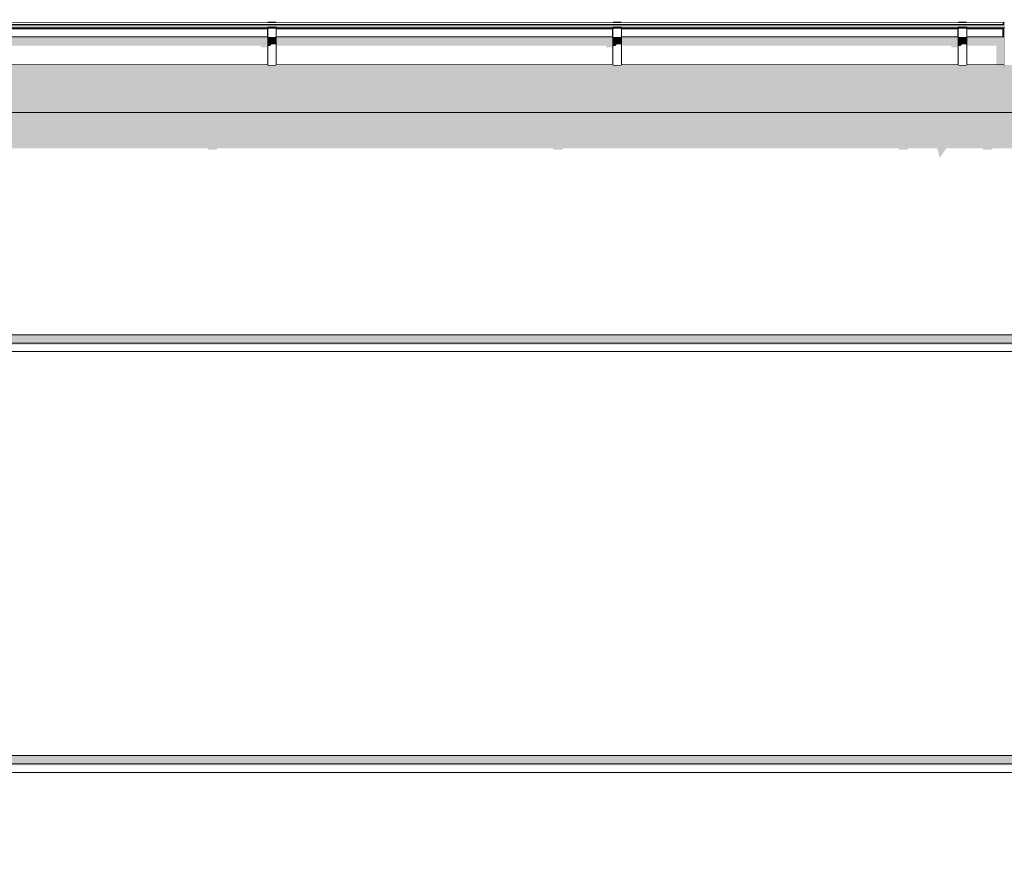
# Model space of a CAD drawing. Header units: millimetres. Extents: x 11 to 58287, y -2 to 19922.
# Tile 33 of 86: x 19916 to 22254, y 15395 to 17380. Entities that reach past the tile are written whole.
import ezdxf

# ---------------------------------------------------------------- set-up
doc = ezdxf.new("R2010")
doc.units = ezdxf.units.MM
doc.header["$MEASUREMENT"] = 0
doc.linetypes.add('Wipeout_Contour', pattern=[1000, 0, -1000])
for name, color, linetype in [('Nowe_A__DACHY', 7, 'Continuous'), ('Nowe_A__SCIANY', 7, 'Continuous'), ('Nowe_A_WN_WYPOSAZENIE', 7, 'Continuous')]:
    doc.layers.add(name, color=color, linetype=linetype)
for name, color, linetype, lineweight in [('Nowe_A__DACHY_Nr_pióra__92', 7, 'Continuous', 13), ('Nowe_A__SCIANY_Nr_pióra__87', 7, 'Continuous', 13), ('Nowe_A_WN_WYPOSAZENIE_Nr_pióra__2', 7, 'Continuous', 13)]:
    doc.layers.add(name, color=color, linetype=linetype, lineweight=lineweight)

# ---------------------------------------------------------------- blocks, each defined once
blk = doc.blocks.new('ElemPrzekroju_2_1', base_point=(46338.2, 11312))
at = {"color": 254, "linetype": 'Wipeout_Contour', "lineweight": 0, "ltscale": 337810.441135}
blk.add_wipeout([(16214.9, 16632), (28031.6, 16632), (28031.6, 17041.1), (28029.3, 17041.1), (28029.3, 17121.1), (28031.6, 17121.1), (28031.6, 17159.6), (16214.9, 17159.6), (16214.9, 17121.1), (16217.9, 17121.1), (16217.9, 17041.1), (16214.9, 17041.1)], dxfattribs=at).dxf.layer = 'Nowe_A__SCIANY'
at = {"color": 254, "linetype": 'Wipeout_Contour', "lineweight": 0, "ltscale": 111620.427343}
blk.add_wipeout([(16214.9, 16632), (16214.9, 16612), (28031.6, 16612), (28031.6, 16632)], dxfattribs=at).dxf.layer = 'Nowe_A__SCIANY'
at = {"layer": 'Nowe_A__SCIANY', "linetype": 'Continuous', "lineweight": 0, "true_color": 0x000000}
for points in [[(16214.9, 17121.1), (16217.9, 17121.1), (16217.9, 17075), (16262.9, 17075), (16263.7, 17071.7), (16283.7, 17071.7), (16286, 17075), (17082.9, 17075), (17083.7, 17071.7), (17103.7, 17071.7), (17106, 17075), (17902.9, 17075), (17903.7, 17071.7), (17923.7, 17071.7), (17926, 17075), (18722.9, 17075), (18723.7, 17071.7), (18743.7, 17071.7), (18746, 17075), (19542.9, 17075), (19543.7, 17071.7), (19563.7, 17071.7), (19566, 17075), (20362.9, 17075), (20363.7, 17071.7), (20383.7, 17071.7), (20386, 17075), (21182.9, 17075), (21183.7, 17071.7), (21203.7, 17071.7), (21206, 17075), (22002.9, 17075), (22003.7, 17071.7), (22023.7, 17071.7), (22026, 17075), (22095, 17075), (22100.1, 17053.1), (22101.6, 17053.1), (22117, 17075), (22202.9, 17075), (22203.7, 17071.7), (22223.7, 17071.7), (22226, 17075), (22956.2, 17075), (22957, 17071.7), (22977, 17071.7), (22979.3, 17075), (23709.6, 17075), (23710.3, 17071.7), (23730.3, 17071.7), (23732.6, 17075), (24462.9, 17075), (24463.7, 17071.7), (24483.7, 17071.7), (24486, 17075), (25216.2, 17075), (25217, 17071.7), (25237, 17071.7), (25239.3, 17075), (25969.6, 17075), (25970.3, 17071.7), (25990.3, 17071.7), (25992.6, 17075), (26722.9, 17075), (26723.7, 17071.7), (26743.7, 17071.7), (26746, 17075), (27476.2, 17075), (27477, 17071.7), (27497, 17071.7), (27499.3, 17075), (27857.1, 17075), (27857.6, 17072.8), (27919.6, 17000), (27919.6, 16959.1), (27918.3, 16956.1), (27915.2, 16936.6), (27915.2, 16856.6), (27919.6, 16844.7), (27919.6, 16632), (28031.6, 16632), (28031.6, 17041.1), (28029.3, 17041.1), (28029.3, 17121.1), (28031.6, 17121.1), (28031.6, 17159.6), (16214.9, 17159.6)], [(16214.9, 16632), (16214.9, 16612), (28031.6, 16612), (28031.6, 16632)]]:
    blk.add_hatch(color=18, dxfattribs=at).paths.add_polyline_path(points)
at = {"layer": 'Nowe_A__SCIANY_Nr_pióra__87', "color": 7, "linetype": 'Continuous', "lineweight": 13}
blk.add_line((16214.9, 16632), (28031.6, 16632), dxfattribs=at)
at = {"color": 254, "linetype": 'Wipeout_Contour', "lineweight": 0, "ltscale": 111571.410263}
blk.add_wipeout([(16214.9, 16612), (16214.9, 16592), (28031.6, 16592), (28031.6, 16612)], dxfattribs=at).dxf.layer = 'Nowe_A__SCIANY'
at = {"layer": 'Nowe_A__SCIANY_Nr_pióra__87', "color": 7, "linetype": 'Continuous', "lineweight": 13}
blk.add_line((16214.9, 16612), (28031.6, 16612), dxfattribs=at)
at = {"color": 254, "linetype": 'Wipeout_Contour', "lineweight": 0, "ltscale": 110391.953868}
blk.add_wipeout([(16214.9, 15632), (28031.6, 15632), (28031.6, 16592), (16214.9, 16592)], dxfattribs=at).dxf.layer = 'Nowe_A__SCIANY'
at = {"layer": 'Nowe_A__SCIANY', "linetype": 'Continuous', "lineweight": 0, "true_color": 0x000000}
blk.add_hatch(color=18, dxfattribs=at).paths.add_polyline_path([(16214.9, 16608.6), (27903.1, 16608.6), (27919.6, 16592), (28031.6, 16592), (28031.6, 16612), (16214.9, 16612)])
at = {"layer": 'Nowe_A__SCIANY_Nr_pióra__87', "color": 7, "linetype": 'Continuous', "lineweight": 13}
blk.add_line((16214.9, 16592), (28031.6, 16592), dxfattribs=at)
at = {"color": 254, "linetype": 'Wipeout_Contour', "lineweight": 0, "ltscale": 218425.010597}
blk.add_wipeout([(16214.9, 15621.1), (16217.9, 15621.1), (16217.9, 15612), (28029.3, 15612), (28029.3, 15621.1), (28031.6, 15621.1), (28031.6, 15632), (16214.9, 15632)], dxfattribs=at).dxf.layer = 'Nowe_A__SCIANY'
at = {"layer": 'Nowe_A__SCIANY', "linetype": 'Continuous', "lineweight": 0, "true_color": 0x000000}
blk.add_hatch(color=18, dxfattribs=at).paths.add_polyline_path([(16214.9, 15621.1), (16217.9, 15621.1), (16217.9, 15612), (28029.3, 15612), (28029.3, 15621.1), (28031.6, 15621.1), (28031.6, 15632), (16214.9, 15632)])
at = {"layer": 'Nowe_A__SCIANY_Nr_pióra__87', "color": 7, "linetype": 'Continuous', "lineweight": 13}
blk.add_line((16214.9, 15632), (28031.6, 15632), dxfattribs=at)
at = {"color": 254, "linetype": 'Wipeout_Contour', "lineweight": 0, "ltscale": 109166.55604}
blk.add_wipeout([(16217.9, 15592), (28029.3, 15592), (28029.3, 15612), (16217.9, 15612)], dxfattribs=at).dxf.layer = 'Nowe_A__SCIANY'
at = {"layer": 'Nowe_A__SCIANY_Nr_pióra__87', "color": 7, "linetype": 'Continuous', "lineweight": 13}
blk.add_line((16217.9, 15612), (28029.3, 15612), dxfattribs=at)
at = {"color": 254, "linetype": 'Wipeout_Contour', "lineweight": 0, "ltscale": 334688.95726}
blk.add_wipeout([(16217.9, 15541.1), (16214.9, 15541.1), (16214.9, 14632), (23671.6, 14632), (23671.6, 15312), (26921.6, 15312), (26921.6, 14632), (28031.6, 14632), (28031.6, 15541.1), (28029.3, 15541.1), (28029.3, 15592), (16217.9, 15592)], dxfattribs=at).dxf.layer = 'Nowe_A__SCIANY'
at = {"layer": 'Nowe_A__SCIANY', "linetype": 'Continuous', "lineweight": 0, "true_color": 0x000000}
blk.add_hatch(color=18, dxfattribs=at).paths.add_polyline_path([(16217.9, 15608.6), (27903.1, 15608.6), (27919.6, 15592), (28029.3, 15592), (28029.3, 15612), (16217.9, 15612)])
at = {"layer": 'Nowe_A__SCIANY_Nr_pióra__87', "color": 7, "linetype": 'Continuous', "lineweight": 13}
blk.add_line((16217.9, 15592), (28029.3, 15592), dxfattribs=at)
blk = doc.blocks.new('ElemPrzekroju_11_1', base_point=(46338.2, 11312))
at = {"color": 254, "linetype": 'Wipeout_Contour', "lineweight": 0, "ltscale": 112919.987659}
blk.add_wipeout([(22253.4, 17376.6), (22253.4, 17361.5), (22254.9, 17361.5), (22254.9, 17376.6)], dxfattribs=at).dxf.layer = 'Nowe_A_WN_WYPOSAZENIE'
at = {"color": 254, "linetype": 'Wipeout_Contour', "lineweight": 0, "ltscale": 112788.933158}
blk.add_wipeout([(22253.4, 17361.5), (22253.4, 17269.9), (22254.9, 17269.9), (22254.9, 17361.5)], dxfattribs=at).dxf.layer = 'Nowe_A_WN_WYPOSAZENIE'
at = {"layer": 'Nowe_A_WN_WYPOSAZENIE_Nr_pióra__2', "color": 7, "linetype": 'Continuous', "lineweight": 13}
for p, q in [((22253.4, 17376.6), (22253.4, 17361.5)), ((22253.4, 17361.5), (22253.4, 17269.9)), ((22253.4, 17361.5), (22254.9, 17361.5)), ((22253.4, 17269.9), (22254.9, 17269.9))]:
    blk.add_line(p, q, dxfattribs=at)
blk = doc.blocks.new('ElemPrzekroju_16_1', base_point=(46338.2, 11312))
at = {"color": 254, "linetype": 'Wipeout_Contour', "lineweight": 0, "ltscale": 104126.921851}
blk.add_wipeout([(16316.4, 17373.9), (16316.4, 17369), (22253.4, 17369), (22253.4, 17373.9)], dxfattribs=at).dxf.layer = 'Nowe_A_WN_WYPOSAZENIE'
at = {"color": 254, "linetype": 'Wipeout_Contour', "lineweight": 0, "ltscale": 104118.892127}
blk.add_wipeout([(16316.4, 17369), (16316.4, 17368), (22253.4, 17368), (22253.4, 17369)], dxfattribs=at).dxf.layer = 'Nowe_A_WN_WYPOSAZENIE'
at = {"layer": 'Nowe_A_WN_WYPOSAZENIE', "linetype": 'Continuous', "lineweight": 0, "true_color": 0x000000}
blk.add_hatch(color=18, dxfattribs=at).paths.add_polyline_path([(16316.4, 17369), (16316.4, 17368), (22253.4, 17368), (22253.4, 17369)])
at = {"color": 254, "linetype": 'Wipeout_Contour', "lineweight": 0, "ltscale": 935440.079426}
blk.add_wipeout([(16316.4, 17361), (16404.9, 17361), (16404.9, 17362.7), (16424.9, 17362.7), (16424.9, 17361), (17224.9, 17361), (17224.9, 17362.7), (17244.9, 17362.7), (17244.9, 17361), (18044.9, 17361), (18044.9, 17362.7), (18064.9, 17362.7), (18064.9, 17361), (18864.9, 17361), (18864.9, 17362.7), (18884.9, 17362.7), (18884.9, 17361), (19684.9, 17361), (19684.9, 17362.7), (19704.9, 17362.7), (19704.9, 17361), (20504.9, 17361), (20504.9, 17362.7), (20524.9, 17362.7), (20524.9, 17361), (21324.9, 17361), (21324.9, 17362.7), (21344.9, 17362.7), (21344.9, 17361), (22144.9, 17361), (22144.9, 17362.7), (22164.9, 17362.7), (22164.9, 17361), (22253.4, 17361), (22253.4, 17368), (16316.4, 17368)], dxfattribs=at).dxf.layer = 'Nowe_A_WN_WYPOSAZENIE'
at = {"color": 254, "linetype": 'Wipeout_Contour', "lineweight": 0, "ltscale": 107535.431691}
blk.add_wipeout([(20504.9, 17373.9), (20524.9, 17373.9), (20524.9, 17375.4), (20504.9, 17375.4)], dxfattribs=at).dxf.layer = 'Nowe_A_WN_WYPOSAZENIE'
at = {"color": 254, "linetype": 'Wipeout_Contour', "lineweight": 0, "ltscale": 110058.791699}
blk.add_wipeout([(21324.9, 17375.4), (21324.9, 17373.9), (21344.9, 17373.9), (21344.9, 17375.4)], dxfattribs=at).dxf.layer = 'Nowe_A_WN_WYPOSAZENIE'
at = {"color": 254, "linetype": 'Wipeout_Contour', "lineweight": 0, "ltscale": 112621.147749}
blk.add_wipeout([(22144.9, 17375.4), (22144.9, 17373.9), (22164.9, 17373.9), (22164.9, 17375.4)], dxfattribs=at).dxf.layer = 'Nowe_A_WN_WYPOSAZENIE'
at = {"color": 254, "linetype": 'Wipeout_Contour', "lineweight": 0, "ltscale": 106256.030771}
blk.add_wipeout([(20504.9, 17361), (19704.9, 17361), (19704.9, 17359.1), (20504.9, 17359.1)], dxfattribs=at).dxf.layer = 'Nowe_A_WN_WYPOSAZENIE'
at = {"color": 254, "linetype": 'Wipeout_Contour', "lineweight": 0, "ltscale": 108759.388503}
blk.add_wipeout([(20524.9, 17361), (20524.9, 17359.1), (21324.9, 17359.1), (21324.9, 17361)], dxfattribs=at).dxf.layer = 'Nowe_A_WN_WYPOSAZENIE'
at = {"color": 254, "linetype": 'Wipeout_Contour', "lineweight": 0, "ltscale": 111303.119386}
blk.add_wipeout([(22144.9, 17361), (21344.9, 17361), (21344.9, 17359.1), (22144.9, 17359.1)], dxfattribs=at).dxf.layer = 'Nowe_A_WN_WYPOSAZENIE'
at = {"color": 254, "linetype": 'Wipeout_Contour', "lineweight": 0, "ltscale": 112755.898779}
blk.add_wipeout([(22164.9, 17361), (22164.9, 17359.1), (22253.4, 17359.1), (22253.4, 17361)], dxfattribs=at).dxf.layer = 'Nowe_A_WN_WYPOSAZENIE'
at = {"layer": 'Nowe_A_WN_WYPOSAZENIE', "linetype": 'Continuous', "lineweight": 0, "true_color": 0x000000}
for points in [[(20504.9, 17373.9), (20524.9, 17373.9), (20524.9, 17375.4), (20504.9, 17375.4)], [(21324.9, 17375.4), (21324.9, 17373.9), (21344.9, 17373.9), (21344.9, 17375.4)], [(22144.9, 17375.4), (22144.9, 17373.9), (22164.9, 17373.9), (22164.9, 17375.4)]]:
    blk.add_hatch(color=18, dxfattribs=at).paths.add_polyline_path(points)
at = {"layer": 'Nowe_A_WN_WYPOSAZENIE_Nr_pióra__2', "color": 7, "linetype": 'Continuous', "lineweight": 13}
for p, q in [((20524.9, 17375.4), (20504.9, 17375.4)), ((21344.9, 17375.4), (21324.9, 17375.4)), ((22164.9, 17375.4), (22144.9, 17375.4))]:
    blk.add_line(p, q, dxfattribs=at)
at = {"color": 254, "linetype": 'Wipeout_Contour', "lineweight": 0, "ltscale": 106227.876916}
blk.add_wipeout([(19704.9, 17359.1), (19704.9, 17339.4), (20504.9, 17339.4), (20504.9, 17359.1)], dxfattribs=at).dxf.layer = 'Nowe_A_WN_WYPOSAZENIE'
at = {"color": 254, "linetype": 'Wipeout_Contour', "lineweight": 0, "ltscale": 108731.883028}
blk.add_wipeout([(21324.9, 17359.1), (20524.9, 17359.1), (20524.9, 17339.4), (21324.9, 17339.4)], dxfattribs=at).dxf.layer = 'Nowe_A_WN_WYPOSAZENIE'
at = {"color": 254, "linetype": 'Wipeout_Contour', "lineweight": 0, "ltscale": 111276.242861}
blk.add_wipeout([(21344.9, 17339.4), (22144.9, 17339.4), (22144.9, 17359.1), (21344.9, 17359.1)], dxfattribs=at).dxf.layer = 'Nowe_A_WN_WYPOSAZENIE'
at = {"color": 254, "linetype": 'Wipeout_Contour', "lineweight": 0, "ltscale": 112729.372}
blk.add_wipeout([(22164.9, 17339.4), (22253.4, 17339.4), (22253.4, 17359.1), (22164.9, 17359.1)], dxfattribs=at).dxf.layer = 'Nowe_A_WN_WYPOSAZENIE'
at = {"layer": 'Nowe_A_WN_WYPOSAZENIE', "linetype": 'Continuous', "lineweight": 0, "true_color": 0x000000}
for points in [[(22251.8, 17373.9), (22248.9, 17369), (22253.4, 17369), (22253.4, 17373.9)], [(22251.6, 17359.1), (22253.4, 17359.1), (22253.4, 17361), (22252, 17361)]]:
    blk.add_hatch(color=18, dxfattribs=at).paths.add_polyline_path(points)
at = {"color": 254, "linetype": 'Wipeout_Contour', "lineweight": 0, "ltscale": 107501.351108}
blk.add_wipeout([(20524.9, 17362.7), (20504.9, 17362.7), (20504.9, 17360.3), (20524.9, 17360.3)], dxfattribs=at).dxf.layer = 'Nowe_A_WN_WYPOSAZENIE'
at = {"color": 254, "linetype": 'Wipeout_Contour', "lineweight": 0, "ltscale": 110025.492847}
blk.add_wipeout([(21344.9, 17362.7), (21324.9, 17362.7), (21324.9, 17360.3), (21344.9, 17360.3)], dxfattribs=at).dxf.layer = 'Nowe_A_WN_WYPOSAZENIE'
at = {"color": 254, "linetype": 'Wipeout_Contour', "lineweight": 0, "ltscale": 112588.606781}
blk.add_wipeout([(22164.9, 17362.7), (22144.9, 17362.7), (22144.9, 17360.3), (22164.9, 17360.3)], dxfattribs=at).dxf.layer = 'Nowe_A_WN_WYPOSAZENIE'
at = {"color": 254, "linetype": 'Wipeout_Contour', "lineweight": 0, "ltscale": 106196.649207}
blk.add_wipeout([(19704.9, 17339.4), (19704.9, 17335.2), (20504.9, 17335.2), (20504.9, 17339.4)], dxfattribs=at).dxf.layer = 'Nowe_A_WN_WYPOSAZENIE'
at = {"color": 254, "linetype": 'Wipeout_Contour', "lineweight": 0, "ltscale": 108701.374591}
blk.add_wipeout([(21324.9, 17339.4), (20524.9, 17339.4), (20524.9, 17335.2), (21324.9, 17335.2)], dxfattribs=at).dxf.layer = 'Nowe_A_WN_WYPOSAZENIE'
at = {"color": 254, "linetype": 'Wipeout_Contour', "lineweight": 0, "ltscale": 111246.432131}
blk.add_wipeout([(21344.9, 17335.2), (22144.9, 17335.2), (22144.9, 17339.4), (21344.9, 17339.4)], dxfattribs=at).dxf.layer = 'Nowe_A_WN_WYPOSAZENIE'
at = {"color": 254, "linetype": 'Wipeout_Contour', "lineweight": 0, "ltscale": 112699.949248}
blk.add_wipeout([(22164.9, 17339.4), (22164.9, 17335.2), (22253.4, 17335.2), (22253.4, 17339.4)], dxfattribs=at).dxf.layer = 'Nowe_A_WN_WYPOSAZENIE'
at = {"layer": 'Nowe_A_WN_WYPOSAZENIE', "linetype": 'Continuous', "lineweight": 0, "true_color": 0x000000}
for points in [[(19704.9, 17339.4), (19704.9, 17335.2), (20504.9, 17335.2), (20504.9, 17339.4)], [(21324.9, 17339.4), (20524.9, 17339.4), (20524.9, 17335.2), (21324.9, 17335.2)], [(21344.9, 17335.2), (22144.9, 17335.2), (22144.9, 17339.4), (21344.9, 17339.4)], [(22164.9, 17339.4), (22164.9, 17335.2), (22253.4, 17335.2), (22253.4, 17339.4)]]:
    blk.add_hatch(color=18, dxfattribs=at).paths.add_polyline_path(points)
at = {"layer": 'Nowe_A_WN_WYPOSAZENIE_Nr_pióra__2', "color": 7, "linetype": 'Continuous', "lineweight": 13}
for p, q in [((22253.4, 17373.9), (16316.4, 17373.9)), ((20504.9, 17375.4), (20504.9, 17373.9)), ((20524.9, 17375.4), (20524.9, 17373.9)), ((21324.9, 17375.4), (21324.9, 17373.9)), ((21344.9, 17375.4), (21344.9, 17373.9)), ((22144.9, 17375.4), (22144.9, 17373.9)), ((22164.9, 17375.4), (22164.9, 17373.9))]:
    blk.add_line(p, q, dxfattribs=at)
at = {"color": 254, "linetype": 'Wipeout_Contour', "lineweight": 0, "ltscale": 106109.917444}
blk.add_wipeout([(19704.9, 17335.2), (19704.9, 17272.9), (20504.9, 17272.9), (20504.9, 17335.2)], dxfattribs=at).dxf.layer = 'Nowe_A_WN_WYPOSAZENIE'
at = {"color": 254, "linetype": 'Wipeout_Contour', "lineweight": 0, "ltscale": 108616.644436}
blk.add_wipeout([(20524.9, 17335.2), (20524.9, 17272.9), (21324.9, 17272.9), (21324.9, 17335.2)], dxfattribs=at).dxf.layer = 'Nowe_A_WN_WYPOSAZENIE'
at = {"color": 254, "linetype": 'Wipeout_Contour', "lineweight": 0, "ltscale": 111163.643319}
blk.add_wipeout([(21344.9, 17335.2), (21344.9, 17272.9), (22144.9, 17272.9), (22144.9, 17335.2)], dxfattribs=at).dxf.layer = 'Nowe_A_WN_WYPOSAZENIE'
at = {"color": 254, "linetype": 'Wipeout_Contour', "lineweight": 0, "ltscale": 112618.239887}
blk.add_wipeout([(22164.9, 17335.2), (22164.9, 17272.9), (22253.4, 17272.9), (22253.4, 17335.2)], dxfattribs=at).dxf.layer = 'Nowe_A_WN_WYPOSAZENIE'
at = {"layer": 'Nowe_A_WN_WYPOSAZENIE', "linetype": 'Continuous', "lineweight": 0, "true_color": 0x000000}
blk.add_hatch(color=18, dxfattribs=at).paths.add_polyline_path([(22249.4, 17355.8), (22249.4, 17339.4), (22253.4, 17339.4), (22253.4, 17359.1), (22251.6, 17359.1)])
at = {"color": 254, "linetype": 'Wipeout_Contour', "lineweight": 0, "ltscale": 107469.843572}
blk.add_wipeout([(20524.9, 17360.3), (20504.9, 17360.3), (20504.9, 17338.3), (20524.9, 17338.3)], dxfattribs=at).dxf.layer = 'Nowe_A_WN_WYPOSAZENIE'
at = {"color": 254, "linetype": 'Wipeout_Contour', "lineweight": 0, "ltscale": 109994.708511}
blk.add_wipeout([(21344.9, 17360.3), (21324.9, 17360.3), (21324.9, 17338.3), (21344.9, 17338.3)], dxfattribs=at).dxf.layer = 'Nowe_A_WN_WYPOSAZENIE'
at = {"color": 254, "linetype": 'Wipeout_Contour', "lineweight": 0, "ltscale": 112558.523604}
blk.add_wipeout([(22164.9, 17360.3), (22144.9, 17360.3), (22144.9, 17338.3), (22164.9, 17338.3)], dxfattribs=at).dxf.layer = 'Nowe_A_WN_WYPOSAZENIE'
at = {"layer": 'Nowe_A_WN_WYPOSAZENIE', "linetype": 'Continuous', "lineweight": 0, "true_color": 0x000000}
for points in [[(16316.4, 17361.5), (16404.9, 17361.5), (16404.9, 17362.7), (16424.9, 17362.7), (16424.9, 17361.5), (17224.9, 17361.5), (17224.9, 17362.7), (17244.9, 17362.7), (17244.9, 17361.5), (18044.9, 17361.5), (18044.9, 17362.7), (18064.9, 17362.7), (18064.9, 17361.5), (18864.9, 17361.5), (18864.9, 17362.7), (18884.9, 17362.7), (18884.9, 17361.5), (19684.9, 17361.5), (19684.9, 17362.7), (19704.9, 17362.7), (19704.9, 17361.5), (20504.9, 17361.5), (20504.9, 17362.7), (20524.9, 17362.7), (20524.9, 17361.5), (21324.9, 17361.5), (21324.9, 17362.7), (21344.9, 17362.7), (21344.9, 17361.5), (22144.9, 17361.5), (22144.9, 17362.7), (22164.9, 17362.7), (22164.9, 17361.5), (22243.6, 17361.5), (22243.2, 17361), (22253.4, 17361), (22253.4, 17368), (16316.4, 17368)], [(20504, 17359.1), (20504.9, 17359.1), (20504.9, 17361), (20504, 17361)], [(21324, 17359.1), (21324.9, 17359.1), (21324.9, 17361), (21324, 17361)], [(22144, 17359.1), (22144.9, 17359.1), (22144.9, 17361), (22144, 17361)]]:
    blk.add_hatch(color=18, dxfattribs=at).paths.add_polyline_path(points)
at = {"layer": 'Nowe_A_WN_WYPOSAZENIE_Nr_pióra__2', "color": 7, "linetype": 'Continuous', "lineweight": 13}
for p, q in [((22253.4, 17369), (16316.4, 17369)), ((22253.4, 17368), (16316.4, 17368)), ((20504.9, 17361), (19704.9, 17361)), ((20504.9, 17359.1), (19704.9, 17359.1)), ((20504.9, 17362.7), (20504.9, 17360.3)), ((20524.9, 17362.7), (20504.9, 17362.7)), ((20524.9, 17360.3), (20504.9, 17360.3)), ((20524.9, 17362.7), (20524.9, 17360.3)), ((21324.9, 17361), (20524.9, 17361)), ((21324.9, 17359.1), (20524.9, 17359.1)), ((21324.9, 17362.7), (21324.9, 17360.3)), ((21344.9, 17362.7), (21324.9, 17362.7)), ((21344.9, 17360.3), (21324.9, 17360.3)), ((21344.9, 17362.7), (21344.9, 17360.3)), ((22144.9, 17361), (21344.9, 17361)), ((22144.9, 17359.1), (21344.9, 17359.1)), ((22144.9, 17362.7), (22144.9, 17360.3)), ((22164.9, 17362.7), (22144.9, 17362.7)), ((22164.9, 17360.3), (22144.9, 17360.3)), ((22164.9, 17362.7), (22164.9, 17360.3)), ((22253.4, 17361), (22164.9, 17361)), ((22253.4, 17359.1), (22164.9, 17359.1))]:
    blk.add_line(p, q, dxfattribs=at)
at = {"color": 254, "linetype": 'Wipeout_Contour', "lineweight": 0, "ltscale": 107435.971586}
blk.add_wipeout([(20524.9, 17338.3), (20504.9, 17338.3), (20504.9, 17334.1), (20524.9, 17334.1)], dxfattribs=at).dxf.layer = 'Nowe_A_WN_WYPOSAZENIE'
at = {"color": 254, "linetype": 'Wipeout_Contour', "lineweight": 0, "ltscale": 109961.614111}
blk.add_wipeout([(21344.9, 17338.3), (21324.9, 17338.3), (21324.9, 17334.1), (21344.9, 17334.1)], dxfattribs=at).dxf.layer = 'Nowe_A_WN_WYPOSAZENIE'
at = {"color": 254, "linetype": 'Wipeout_Contour', "lineweight": 0, "ltscale": 112526.183083}
blk.add_wipeout([(22164.9, 17338.3), (22144.9, 17338.3), (22144.9, 17334.1), (22164.9, 17334.1)], dxfattribs=at).dxf.layer = 'Nowe_A_WN_WYPOSAZENIE'
at = {"layer": 'Nowe_A_WN_WYPOSAZENIE', "linetype": 'Continuous', "lineweight": 0, "true_color": 0x000000}
for points in [[(20524.9, 17338.3), (20504.9, 17338.3), (20504.9, 17334.1), (20524.9, 17334.1)], [(21344.9, 17338.3), (21324.9, 17338.3), (21324.9, 17334.1), (21344.9, 17334.1)], [(22164.9, 17338.3), (22144.9, 17338.3), (22144.9, 17334.1), (22164.9, 17334.1)]]:
    blk.add_hatch(color=18, dxfattribs=at).paths.add_polyline_path(points)
at = {"color": 254, "linetype": 'Wipeout_Contour', "lineweight": 0, "ltscale": 107349.760598}
blk.add_wipeout([(20504.9, 17334.1), (20504.9, 17271.4), (20524.9, 17271.4), (20524.9, 17334.1)], dxfattribs=at).dxf.layer = 'Nowe_A_WN_WYPOSAZENIE'
at = {"color": 254, "linetype": 'Wipeout_Contour', "lineweight": 0, "ltscale": 109877.38614}
blk.add_wipeout([(21324.9, 17271.4), (21344.9, 17271.4), (21344.9, 17334.1), (21324.9, 17334.1)], dxfattribs=at).dxf.layer = 'Nowe_A_WN_WYPOSAZENIE'
at = {"color": 254, "linetype": 'Wipeout_Contour', "lineweight": 0, "ltscale": 112443.877415}
blk.add_wipeout([(22144.9, 17271.4), (22164.9, 17271.4), (22164.9, 17334.1), (22144.9, 17334.1)], dxfattribs=at).dxf.layer = 'Nowe_A_WN_WYPOSAZENIE'
at = {"layer": 'Nowe_A_WN_WYPOSAZENIE', "linetype": 'Continuous', "lineweight": 0, "true_color": 0x000000}
for points in [[(20504, 17359.1), (20502.9, 17357.5), (20502.9, 17339.4), (20504.9, 17339.4), (20504.9, 17359.1)], [(21322.9, 17357.5), (21322.9, 17339.4), (21324.9, 17339.4), (21324.9, 17359.1), (21324, 17359.1)], [(22142.9, 17357.5), (22142.9, 17339.4), (22144.9, 17339.4), (22144.9, 17359.1), (22144, 17359.1)], [(20504.9, 17335.2), (19704.9, 17335.2), (19704.9, 17319.1), (20488.5, 17319.1), (20488.5, 17315.1), (20502.9, 17315.1), (20502.9, 17272.9), (20504.9, 17272.9)], [(20504.9, 17334.1), (20504.9, 17317.9), (20510.5, 17317.9), (20514.1, 17321.9), (20524.9, 17321.9), (20524.9, 17334.1)], [(20524.9, 17335.2), (20524.9, 17319.1), (21308.5, 17319.1), (21308.5, 17315.1), (21322.9, 17315.1), (21322.9, 17272.9), (21324.9, 17272.9), (21324.9, 17335.2)], [(21324.9, 17334.1), (21324.9, 17317.9), (21330.5, 17317.9), (21334.1, 17321.9), (21344.9, 17321.9), (21344.9, 17334.1)], [(21344.9, 17335.2), (21344.9, 17319.1), (22128.5, 17319.1), (22128.5, 17315.1), (22142.9, 17315.1), (22142.9, 17272.9), (22144.9, 17272.9), (22144.9, 17335.2)], [(22144.9, 17334.1), (22144.9, 17317.9), (22150.5, 17317.9), (22154.1, 17321.9), (22164.9, 17321.9), (22164.9, 17334.1)], [(22164.9, 17335.2), (22164.9, 17319.1), (22235, 17319.1), (22235, 17272.9), (22253.4, 17272.9), (22253.4, 17335.2)]]:
    blk.add_hatch(color=18, dxfattribs=at).paths.add_polyline_path(points)
at = {"layer": 'Nowe_A_WN_WYPOSAZENIE_Nr_pióra__2', "color": 7, "linetype": 'Continuous', "lineweight": 13}
for p, q in [((20504.9, 17360.3), (20504.9, 17338.3)), ((20524.9, 17360.3), (20524.9, 17338.3)), ((21324.9, 17360.3), (21324.9, 17338.3)), ((21344.9, 17360.3), (21344.9, 17338.3)), ((22144.9, 17360.3), (22144.9, 17338.3)), ((22164.9, 17360.3), (22164.9, 17338.3)), ((20504.9, 17339.4), (19704.9, 17339.4)), ((20504.9, 17338.3), (20504.9, 17334.1)), ((20524.9, 17338.3), (20504.9, 17338.3)), ((20504.9, 17334.1), (20504.9, 17271.4)), ((20524.9, 17334.1), (20504.9, 17334.1)), ((21324.9, 17339.4), (20524.9, 17339.4)), ((20524.9, 17338.3), (20524.9, 17334.1)), ((20524.9, 17334.1), (20524.9, 17271.4)), ((21324.9, 17338.3), (21324.9, 17334.1)), ((21344.9, 17338.3), (21324.9, 17338.3)), ((21324.9, 17334.1), (21324.9, 17271.4)), ((21344.9, 17334.1), (21324.9, 17334.1)), ((22144.9, 17339.4), (21344.9, 17339.4)), ((21344.9, 17338.3), (21344.9, 17334.1)), ((21344.9, 17334.1), (21344.9, 17271.4)), ((22144.9, 17338.3), (22144.9, 17334.1)), ((22164.9, 17338.3), (22144.9, 17338.3)), ((22144.9, 17334.1), (22144.9, 17271.4)), ((22164.9, 17334.1), (22144.9, 17334.1)), ((22253.4, 17339.4), (22164.9, 17339.4)), ((22164.9, 17338.3), (22164.9, 17334.1)), ((22164.9, 17334.1), (22164.9, 17271.4)), ((20504.9, 17272.9), (19704.9, 17272.9)), ((20524.9, 17271.4), (20504.9, 17271.4)), ((21324.9, 17272.9), (20524.9, 17272.9)), ((21344.9, 17271.4), (21324.9, 17271.4)), ((22144.9, 17272.9), (21344.9, 17272.9)), ((22164.9, 17271.4), (22144.9, 17271.4)), ((22253.4, 17272.9), (22164.9, 17272.9))]:
    blk.add_line(p, q, dxfattribs=at)
blk = doc.blocks.new('ElemPrzekroju_30_1', base_point=(46338.2, 11312))
at = {"color": 254, "linetype": 'Wipeout_Contour', "lineweight": 0, "ltscale": 8003029.971057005}
blk.add_wipeout([(46868.2, 17384.3), (9808.2, 17384.3), (9808.2, 17373.9), (9898.2, 17373.9), (9898.2, 17375.4), (9918.2, 17375.4), (9918.2, 17373.9), (10686.6, 17373.9), (10686.6, 17375.4), (10706.6, 17375.4), (10706.6, 17373.9), (11474.9, 17373.9), (11474.9, 17375.4), (11494.9, 17375.4), (11494.9, 17373.9), (12263.2, 17373.9), (12263.2, 17375.4), (12283.2, 17375.4), (12283.2, 17373.9), (13051.6, 17373.9), (13051.6, 17375.4), (13071.6, 17375.4), (13071.6, 17373.9), (13839.9, 17373.9), (13839.9, 17375.4), (13859.9, 17375.4), (13859.9, 17373.9), (14628.3, 17373.9), (14628.3, 17375.4), (14648.3, 17375.4), (14648.3, 17373.9), (15416.6, 17373.9), (15416.6, 17375.4), (15436.6, 17375.4), (15436.6, 17373.9), (16082.4, 17373.9), (16082.4, 17375.4), (16247.4, 17375.4), (16247.4, 17373.9), (16313.4, 17373.9), (16313.4, 17376.6), (16316.4, 17376.6), (16316.4, 17373.9), (16404.9, 17373.9), (16404.9, 17375.4), (16424.9, 17375.4), (16424.9, 17373.9), (17224.9, 17373.9), (17224.9, 17375.4), (17244.9, 17375.4), (17244.9, 17373.9), (18044.9, 17373.9), (18044.9, 17375.4), (18064.9, 17375.4), (18064.9, 17373.9), (18864.9, 17373.9), (18864.9, 17375.4), (18884.9, 17375.4), (18884.9, 17373.9), (19684.9, 17373.9), (19684.9, 17375.4), (19704.9, 17375.4), (19704.9, 17373.9), (20504.9, 17373.9), (20504.9, 17375.4), (20524.9, 17375.4), (20524.9, 17373.9), (21324.9, 17373.9), (21324.9, 17375.4), (21344.9, 17375.4), (21344.9, 17373.9), (22144.9, 17373.9), (22144.9, 17375.4), (22164.9, 17375.4), (22164.9, 17373.9), (22253.4, 17373.9), (22253.4, 17376.6), (22254.9, 17376.6), (22254.9, 17373.9), (22344.9, 17373.9), (22344.9, 17375.4), (22364.9, 17375.4), (22364.9, 17373.9), (23098.2, 17373.9), (23098.2, 17375.4), (23118.2, 17375.4), (23118.2, 17373.9), (23851.6, 17373.9), (23851.6, 17375.4), (23871.6, 17375.4), (23871.6, 17373.9), (24604.9, 17373.9), (24604.9, 17375.4), (24624.9, 17375.4), (24624.9, 17373.9), (25358.3, 17373.9), (25358.3, 17375.4), (25378.3, 17375.4), (25378.3, 17373.9), (26111.6, 17373.9), (26111.6, 17375.4), (26131.6, 17375.4), (26131.6, 17373.9), (26864.9, 17373.9), (26864.9, 17375.4), (26884.9, 17375.4), (26884.9, 17373.9), (27618.3, 17373.9), (27618.3, 17375.4), (27638.3, 17375.4), (27638.3, 17373.9), (27999.1, 17373.9), (27999.1, 17375.4), (28164.1, 17375.4), (28164.1, 17373.9), (28371.6, 17373.9), (28371.6, 17375.4), (28391.6, 17375.4), (28391.6, 17373.9), (28480.1, 17373.9), (28480.1, 17376.6), (28483.1, 17376.6), (28483.1, 17373.9), (28571.6, 17373.9), (28571.6, 17375.4), (28591.6, 17375.4), (28591.6, 17373.9), (29391.6, 17373.9), (29391.6, 17375.4), (29411.6, 17375.4), (29411.6, 17373.9), (30211.6, 17373.9), (30211.6, 17375.4), (30231.6, 17375.4), (30231.6, 17373.9), (31031.6, 17373.9), (31031.6, 17375.4), (31051.6, 17375.4), (31051.6, 17373.9), (31851.6, 17373.9), (31851.6, 17375.4), (31871.6, 17375.4), (31871.6, 17373.9), (32671.6, 17373.9), (32671.6, 17375.4), (32691.6, 17375.4), (32691.6, 17373.9), (33491.6, 17373.9), (33491.6, 17375.4), (33511.6, 17375.4), (33511.6, 17373.9), (34311.6, 17373.9), (34311.6, 17375.4), (34331.6, 17375.4), (34331.6, 17373.9), (34420.1, 17373.9), (34420.1, 17376.6), (34423.1, 17376.6), (34423.1, 17373.9), (34511.6, 17373.9), (34511.6, 17375.4), (34531.6, 17375.4), (34531.6, 17373.9), (35265.2, 17373.9), (35265.2, 17375.4), (35285.2, 17375.4), (35285.2, 17373.9), (36018.8, 17373.9), (36018.8, 17375.4), (36038.8, 17375.4), (36038.8, 17373.9), (36772.4, 17373.9), (36772.4, 17375.4), (36792.4, 17375.4), (36792.4, 17373.9), (37526, 17373.9), (37526, 17375.4), (37546, 17375.4), (37546, 17373.9), (38279.6, 17373.9), (38279.6, 17375.4), (38299.6, 17375.4), (38299.6, 17373.9), (39033.2, 17373.9), (39033.2, 17375.4), (39053.2, 17375.4), (39053.2, 17373.9), (39786.8, 17373.9), (39786.8, 17375.4), (39806.8, 17375.4), (39806.8, 17373.9), (40418, 17373.9), (40418, 17375.4), (40583, 17375.4), (40583, 17373.9), (40649, 17373.9), (40649, 17376.6), (40652, 17376.6), (40652, 17373.9), (40740.5, 17373.9), (40740.5, 17375.4), (40760.5, 17375.4), (40760.5, 17373.9), (41492.7, 17373.9), (41492.7, 17375.4), (41512.7, 17375.4), (41512.7, 17373.9), (42244.9, 17373.9), (42244.9, 17375.4), (42264.9, 17375.4), (42264.9, 17373.9), (42997.1, 17373.9), (42997.1, 17375.4), (43017.1, 17375.4), (43017.1, 17373.9), (43749.4, 17373.9), (43749.4, 17375.4), (43769.4, 17375.4), (43769.4, 17373.9), (44501.6, 17373.9), (44501.6, 17375.4), (44521.6, 17375.4), (44521.6, 17373.9), (45253.8, 17373.9), (45253.8, 17375.4), (45273.8, 17375.4), (45273.8, 17373.9), (46006, 17373.9), (46006, 17375.4), (46026, 17375.4), (46026, 17373.9), (46758.2, 17373.9), (46758.2, 17375.4), (46778.2, 17375.4), (46778.2, 17373.9), (46868.2, 17373.9)], dxfattribs=at).dxf.layer = 'Nowe_A__DACHY'
at = {"color": 254, "linetype": 'Wipeout_Contour', "lineweight": 0, "ltscale": 2179415.274608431}
blk.add_wipeout([(16214.9, 17166.9), (28031.6, 17166.9), (28031.6, 17187.9), (27999.1, 17272.9), (27638.3, 17272.9), (27638.3, 17271.4), (27618.3, 17271.4), (27618.3, 17272.9), (26884.9, 17272.9), (26884.9, 17271.4), (26864.9, 17271.4), (26864.9, 17272.9), (26131.6, 17272.9), (26131.6, 17271.4), (26111.6, 17271.4), (26111.6, 17272.9), (25378.3, 17272.9), (25378.3, 17271.4), (25358.3, 17271.4), (25358.3, 17272.9), (24624.9, 17272.9), (24624.9, 17271.4), (24604.9, 17271.4), (24604.9, 17272.9), (23871.6, 17272.9), (23871.6, 17271.4), (23851.6, 17271.4), (23851.6, 17272.9), (23118.2, 17272.9), (23118.2, 17271.4), (23098.2, 17271.4), (23098.2, 17272.9), (22364.9, 17272.9), (22364.9, 17271.4), (22344.9, 17271.4), (22344.9, 17272.9), (22254.9, 17272.9), (22254.9, 17269.9), (22253.4, 17269.9), (22253.4, 17272.9), (22164.9, 17272.9), (22164.9, 17271.4), (22144.9, 17271.4), (22144.9, 17272.9), (21344.9, 17272.9), (21344.9, 17271.4), (21324.9, 17271.4), (21324.9, 17272.9), (20524.9, 17272.9), (20524.9, 17271.4), (20504.9, 17271.4), (20504.9, 17272.9), (19704.9, 17272.9), (19704.9, 17271.4), (19684.9, 17271.4), (19684.9, 17272.9), (18884.9, 17272.9), (18884.9, 17271.4), (18864.9, 17271.4), (18864.9, 17272.9), (18064.9, 17272.9), (18064.9, 17271.4), (18044.9, 17271.4), (18044.9, 17272.9), (17244.9, 17272.9), (17244.9, 17271.4), (17224.9, 17271.4), (17224.9, 17272.9), (16424.9, 17272.9), (16424.9, 17271.4), (16404.9, 17271.4), (16404.9, 17272.9), (16316.4, 17272.9), (16316.4, 17269.9), (16313.4, 17269.9), (16313.4, 17272.9), (16247.4, 17272.9), (16214.9, 17187.9)], dxfattribs=at).dxf.layer = 'Nowe_A__DACHY'
at = {"layer": 'Nowe_A__DACHY', "linetype": 'Continuous', "lineweight": 0, "true_color": 0x000000}
blk.add_hatch(color=18, dxfattribs=at).paths.add_polyline_path([(22253.4, 17376.6), (22251.7, 17373.9), (22253.4, 17373.9)])
at = {"color": 254, "linetype": 'Wipeout_Contour', "lineweight": 0, "ltscale": 112960.021383}
blk.add_wipeout([(16214.9, 17166.9), (16214.9, 17159.6), (28031.6, 17159.6), (28031.6, 17166.9)], dxfattribs=at).dxf.layer = 'Nowe_A__DACHY'
at = {"layer": 'Nowe_A__DACHY', "linetype": 'Continuous', "lineweight": 0, "true_color": 0x000000}
for points in [[(16214.9, 17166.9), (28031.6, 17166.9), (28031.6, 17187.9), (27999.1, 17272.9), (27638.3, 17272.9), (27638.3, 17271.4), (27618.3, 17271.4), (27618.3, 17272.9), (26884.9, 17272.9), (26884.9, 17271.4), (26864.9, 17271.4), (26864.9, 17272.9), (26131.6, 17272.9), (26131.6, 17271.4), (26111.6, 17271.4), (26111.6, 17272.9), (25378.3, 17272.9), (25378.3, 17271.4), (25358.3, 17271.4), (25358.3, 17272.9), (24624.9, 17272.9), (24624.9, 17271.4), (24604.9, 17271.4), (24604.9, 17272.9), (23871.6, 17272.9), (23871.6, 17271.4), (23851.6, 17271.4), (23851.6, 17272.9), (23118.2, 17272.9), (23118.2, 17271.4), (23098.2, 17271.4), (23098.2, 17272.9), (22364.9, 17272.9), (22364.9, 17271.4), (22344.9, 17271.4), (22344.9, 17272.9), (22254.9, 17272.9), (22254.9, 17269.9), (22253.4, 17269.9), (22253.4, 17272.9), (22164.9, 17272.9), (22164.9, 17271.4), (22144.9, 17271.4), (22144.9, 17272.9), (21344.9, 17272.9), (21344.9, 17271.4), (21324.9, 17271.4), (21324.9, 17272.9), (20524.9, 17272.9), (20524.9, 17271.4), (20504.9, 17271.4), (20504.9, 17272.9), (19704.9, 17272.9), (19704.9, 17271.4), (19684.9, 17271.4), (19684.9, 17272.9), (18884.9, 17272.9), (18884.9, 17271.4), (18864.9, 17271.4), (18864.9, 17272.9), (18064.9, 17272.9), (18064.9, 17271.4), (18044.9, 17271.4), (18044.9, 17272.9), (17244.9, 17272.9), (17244.9, 17271.4), (17224.9, 17271.4), (17224.9, 17272.9), (16424.9, 17272.9), (16424.9, 17271.4), (16404.9, 17271.4), (16404.9, 17272.9), (16316.4, 17272.9), (16316.4, 17269.9), (16313.4, 17269.9), (16313.4, 17272.9), (16247.4, 17272.9), (16214.9, 17187.9)], [(16214.9, 17166.9), (16214.9, 17159.6), (28031.6, 17159.6), (28031.6, 17166.9)]]:
    blk.add_hatch(color=18, dxfattribs=at).paths.add_polyline_path(points)
at = {"layer": 'Nowe_A__DACHY_Nr_pióra__92', "color": 7, "linetype": 'Continuous', "lineweight": 13}
blk.add_line((28031.6, 17159.6), (16214.9, 17159.6), dxfattribs=at)

msp = doc.modelspace()

# ---------------------------------------------------------------- block references
at = {"layer": 'Nowe_A__SCIANY', "lineweight": 0}
msp.add_blockref('ElemPrzekroju_2_1', (46338.2, 11312), dxfattribs=at)
at = {"layer": 'Nowe_A_WN_WYPOSAZENIE', "lineweight": 0}
msp.add_blockref('ElemPrzekroju_11_1', (46338.2, 11312), dxfattribs=at)

# ---------------------------------------------------------------- next in the draw order: block references
msp.add_blockref('ElemPrzekroju_16_1', (46338.2, 11312), dxfattribs=at)

# ---------------------------------------------------------------- next in the draw order: block references
at = {"layer": 'Nowe_A__DACHY', "lineweight": 0}
msp.add_blockref('ElemPrzekroju_30_1', (46338.2, 11312), dxfattribs=at)

doc.saveas('drawing.dxf')
